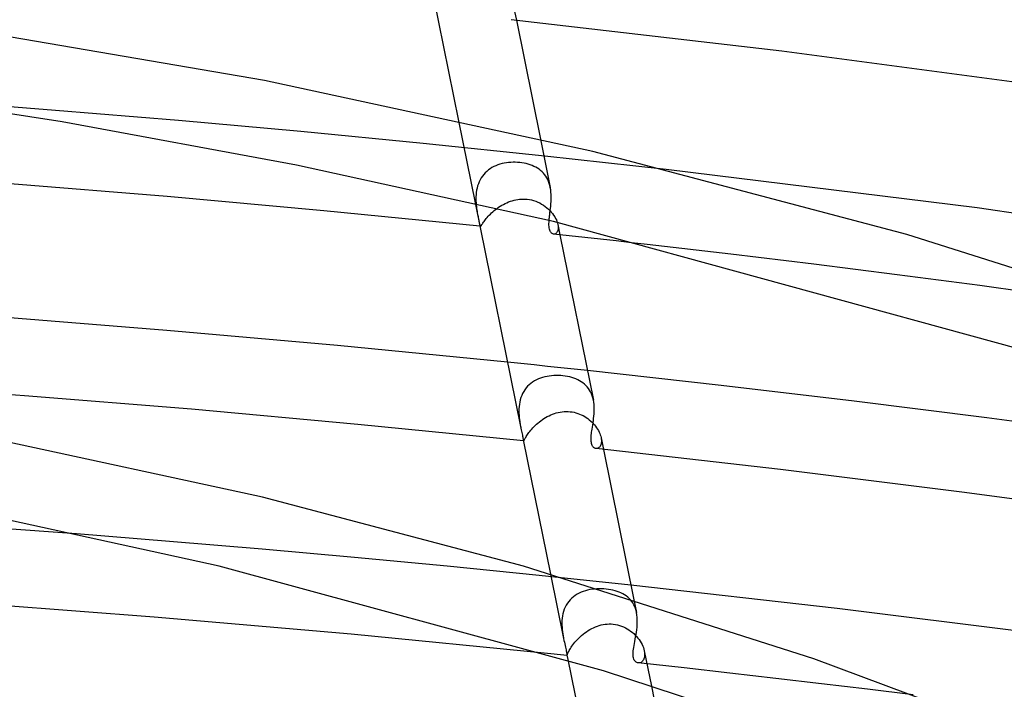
# Model space of a CAD drawing. Header units: millimetres. Extents: x -657 to 657, y -323 to 528.
# Tile 94 of 131: x 74 to 126, y 409 to 444. Entities that reach past the tile are written whole.
import ezdxf

# ---------------------------------------------------------------- set-up
doc = ezdxf.new("R2010")
doc.units = ezdxf.units.MM
doc.layers.add('HIDDEN', color=7, linetype='Continuous')
doc.layers.add('THICK', color=7, linetype='Continuous')

msp = doc.modelspace()

# ---------------------------------------------------------------- linework, layer by layer
at = {"layer": 'HIDDEN'}
for p, q in [((100.083, 444.844), (100.178, 444.38)), ((76.118, 439.674), (69.692, 440.164)), ((82.535, 439.141), (76.118, 439.674)), ((88.935, 438.564), (82.535, 439.141)), ((97.16, 439.132), (98.03, 434.84)), ((95.315, 437.946), (88.935, 438.564)), ((101.669, 437.286), (95.315, 437.946)), ((101.438, 438.166), (101.948, 435.65)), ((99.209, 436.829), (99.104, 436.788)), ((99.318, 436.864), (99.209, 436.829)), ((99.429, 436.894), (99.318, 436.864)), ((99.541, 436.919), (99.429, 436.894)), ((99.656, 436.938), (99.541, 436.919)), ((99.771, 436.952), (99.656, 436.938)), ((99.887, 436.961), (99.771, 436.952)), ((100.004, 436.965), (99.887, 436.961)), ((100.12, 436.965), (100.004, 436.965)), ((100.236, 436.959), (100.12, 436.965)), ((100.351, 436.95), (100.236, 436.959)), ((100.465, 436.935), (100.351, 436.95)), ((100.577, 436.916), (100.465, 436.935)), ((100.686, 436.893), (100.577, 436.916)), ((100.793, 436.864), (100.686, 436.893)), ((100.896, 436.832), (100.793, 436.864)), ((100.997, 436.795), (100.896, 436.832)), ((101.094, 436.753), (100.997, 436.795)), ((107.993, 436.585), (101.669, 437.286)), ((98.473, 436.332), (98.403, 436.244)), ((98.548, 436.415), (98.473, 436.332)), ((98.629, 436.492), (98.548, 436.415)), ((98.715, 436.563), (98.629, 436.492)), ((98.806, 436.629), (98.715, 436.563)), ((98.902, 436.688), (98.806, 436.629)), ((99.001, 436.741), (98.902, 436.688)), ((99.104, 436.788), (99.001, 436.741)), ((101.186, 436.706), (101.094, 436.753)), ((101.275, 436.655), (101.186, 436.706)), ((101.359, 436.598), (101.275, 436.655)), ((101.439, 436.537), (101.359, 436.598)), ((101.514, 436.47), (101.439, 436.537)), ((101.584, 436.399), (101.514, 436.47)), ((101.649, 436.322), (101.584, 436.399)), ((101.709, 436.241), (101.649, 436.322)), ((98.191, 435.842), (98.154, 435.733)), ((98.233, 435.948), (98.191, 435.842)), ((98.283, 436.051), (98.233, 435.948)), ((98.339, 436.149), (98.283, 436.051)), ((98.403, 436.244), (98.339, 436.149)), ((101.763, 436.154), (101.709, 436.241)), ((101.811, 436.062), (101.763, 436.154)), ((101.854, 435.965), (101.811, 436.062)), ((101.891, 435.864), (101.854, 435.965)), ((101.922, 435.759), (101.891, 435.864)), ((98.073, 435.282), (98.067, 435.17)), ((98.085, 435.395), (98.073, 435.282)), ((98.102, 435.509), (98.085, 435.395)), ((98.125, 435.621), (98.102, 435.509)), ((98.154, 435.733), (98.125, 435.621)), ((101.947, 435.652), (101.922, 435.759)), ((101.968, 435.533), (101.947, 435.652)), ((101.982, 435.411), (101.968, 435.533)), ((101.991, 435.288), (101.982, 435.411)), ((101.995, 435.165), (101.991, 435.288)), ((98.067, 435.17), (98.065, 435.058)), ((98.065, 435.058), (98.067, 434.948)), ((98.067, 434.948), (98.073, 434.84)), ((98.073, 434.84), (98.082, 434.734)), ((99.415, 434.719), (99.501, 434.767)), ((99.501, 434.767), (99.589, 434.813)), ((99.589, 434.813), (99.679, 434.854)), ((99.679, 434.854), (99.77, 434.893)), ((99.77, 434.893), (99.863, 434.928)), ((99.863, 434.928), (99.958, 434.958)), ((99.958, 434.958), (100.054, 434.985)), ((100.054, 434.985), (100.15, 435.007)), ((100.15, 435.007), (100.247, 435.024)), ((100.247, 435.024), (100.345, 435.037)), ((100.345, 435.037), (100.444, 435.044)), ((100.444, 435.044), (100.542, 435.047)), ((100.542, 435.047), (100.641, 435.044)), ((100.641, 435.044), (100.739, 435.036)), ((100.739, 435.036), (100.853, 435.021)), ((100.853, 435.021), (100.966, 434.998)), ((100.966, 434.998), (101.076, 434.968)), ((101.076, 434.968), (101.185, 434.932)), ((101.185, 434.932), (101.29, 434.889)), ((101.29, 434.889), (101.393, 434.841)), ((101.393, 434.841), (101.492, 434.787)), ((101.492, 434.787), (101.587, 434.727)), ((101.97, 434.677), (101.981, 434.797)), ((101.981, 434.797), (101.989, 434.919)), ((101.989, 434.919), (101.994, 435.042)), ((101.994, 435.042), (101.995, 435.165)), ((98.082, 434.734), (98.093, 434.632)), ((98.093, 434.632), (98.103, 434.554)), ((98.103, 434.554), (98.114, 434.478)), ((98.114, 434.478), (98.125, 434.404)), ((98.125, 434.404), (98.137, 434.332)), ((98.137, 434.332), (98.15, 434.261)), ((98.15, 434.261), (98.163, 434.193)), ((98.761, 434.203), (98.821, 434.263)), ((98.821, 434.263), (98.884, 434.324)), ((98.884, 434.324), (98.951, 434.384)), ((98.951, 434.384), (99.021, 434.443)), ((99.021, 434.443), (99.094, 434.501)), ((99.094, 434.501), (99.17, 434.559)), ((99.17, 434.559), (99.249, 434.614)), ((99.249, 434.614), (99.331, 434.668)), ((99.331, 434.668), (99.415, 434.719)), ((101.587, 434.727), (101.678, 434.663)), ((101.678, 434.663), (101.765, 434.595)), ((101.765, 434.595), (101.847, 434.522)), ((101.847, 434.522), (101.924, 434.447)), ((101.91, 434.174), (101.917, 434.225)), ((101.917, 434.225), (101.93, 434.333)), ((101.924, 434.447), (101.995, 434.368)), ((101.93, 434.333), (101.944, 434.445)), ((101.944, 434.445), (101.957, 434.559)), ((101.957, 434.559), (101.97, 434.677)), ((101.995, 434.368), (102.061, 434.288)), ((102.061, 434.288), (102.121, 434.205)), ((98.163, 434.193), (98.176, 434.126)), ((98.176, 434.126), (98.188, 434.063)), ((98.188, 434.063), (98.2, 434.002)), ((98.2, 434.002), (98.212, 433.944)), ((98.212, 433.944), (98.223, 433.89)), ((98.223, 433.89), (98.233, 433.841)), ((98.233, 433.841), (98.242, 433.797)), ((98.242, 433.797), (98.25, 433.758)), ((98.25, 433.758), (98.257, 433.723)), ((98.257, 433.723), (98.264, 433.694)), ((98.364, 433.695), (98.382, 433.724)), ((98.382, 433.724), (98.404, 433.756)), ((98.404, 433.756), (98.428, 433.793)), ((98.428, 433.793), (98.457, 433.834)), ((98.457, 433.834), (98.488, 433.878)), ((98.488, 433.878), (98.524, 433.927)), ((98.524, 433.927), (98.564, 433.977)), ((98.564, 433.977), (98.607, 434.031)), ((98.607, 434.031), (98.654, 434.086)), ((98.654, 434.086), (98.706, 434.144)), ((98.706, 434.144), (98.761, 434.203)), ((101.885, 433.931), (101.889, 433.978)), ((101.889, 433.978), (101.894, 434.026)), ((101.894, 434.026), (101.899, 434.075)), ((101.899, 434.075), (101.905, 434.124)), ((101.905, 434.124), (101.91, 434.174)), ((102.121, 434.205), (102.175, 434.122)), ((102.175, 434.122), (102.222, 434.038)), ((102.222, 434.038), (102.262, 433.955)), ((102.262, 433.955), (102.295, 433.873)), ((102.295, 433.873), (102.321, 433.794)), ((102.321, 433.794), (102.34, 433.716)), ((102.34, 433.716), (102.352, 433.642)), ((102.34, 433.714), (102.449, 433.179)), ((98.264, 433.694), (98.271, 433.669)), ((98.271, 433.669), (98.277, 433.65)), ((98.277, 433.65), (98.283, 433.635)), ((98.283, 433.635), (98.289, 433.626)), ((98.289, 433.626), (98.296, 433.621)), ((98.296, 433.621), (98.303, 433.622)), ((98.303, 433.622), (98.312, 433.627)), ((98.312, 433.627), (98.322, 433.637)), ((98.322, 433.637), (98.334, 433.652)), ((98.334, 433.652), (98.348, 433.671)), ((98.348, 433.671), (98.364, 433.695)), ((102.147, 433.214), (102.114, 433.215)), ((102.18, 433.219), (102.147, 433.214)), ((102.212, 433.232), (102.18, 433.219)), ((102.243, 433.251), (102.212, 433.232)), ((102.271, 433.277), (102.243, 433.251)), ((102.296, 433.31), (102.271, 433.277)), ((102.318, 433.35), (102.296, 433.31)), ((102.336, 433.396), (102.318, 433.35)), ((102.349, 433.45), (102.336, 433.396)), ((102.356, 433.508), (102.349, 433.45)), ((102.352, 433.642), (102.357, 433.573)), ((102.357, 433.573), (102.356, 433.508)), ((111.361, 432.165), (107.006, 432.672)), ((115.709, 431.638), (111.361, 432.165)), ((120.045, 431.091), (115.709, 431.638)), ((124.37, 430.524), (120.045, 431.091)), ((128.678, 429.938), (124.37, 430.524)), ((100.411, 426.458), (99.715, 426.529)), ((101.107, 426.385), (100.411, 426.458)), ((101.802, 426.312), (101.107, 426.385)), ((102.497, 426.239), (101.802, 426.312)), ((103.191, 426.165), (102.497, 426.239)), ((103.886, 426.091), (103.191, 426.165)), ((101.026, 425.491), (100.933, 425.424)), ((101.122, 425.552), (101.026, 425.491)), ((101.224, 425.606), (101.122, 425.552)), ((101.328, 425.655), (101.224, 425.606)), ((101.436, 425.696), (101.328, 425.655)), ((101.547, 425.732), (101.436, 425.696)), ((101.66, 425.763), (101.547, 425.732)), ((101.776, 425.787), (101.66, 425.763)), ((101.893, 425.807), (101.776, 425.787)), ((102.011, 425.821), (101.893, 425.807)), ((102.131, 425.83), (102.011, 425.821)), ((102.25, 425.834), (102.131, 425.83)), ((102.37, 425.833), (102.25, 425.834)), ((102.489, 425.828), (102.37, 425.833)), ((102.608, 425.818), (102.489, 425.828)), ((102.727, 425.802), (102.608, 425.818)), ((102.844, 425.782), (102.727, 425.802)), ((102.958, 425.758), (102.844, 425.782)), ((103.069, 425.728), (102.958, 425.758)), ((103.177, 425.694), (103.069, 425.728)), ((103.281, 425.655), (103.177, 425.694)), ((103.38, 425.611), (103.281, 425.655)), ((103.475, 425.562), (103.38, 425.611)), ((103.566, 425.508), (103.475, 425.562)), ((103.652, 425.449), (103.566, 425.508)), ((100.558, 424.997), (100.502, 424.895)), ((100.62, 425.094), (100.558, 424.997)), ((100.69, 425.186), (100.62, 425.094)), ((100.765, 425.272), (100.69, 425.186)), ((100.847, 425.351), (100.765, 425.272)), ((100.933, 425.424), (100.847, 425.351)), ((103.733, 425.384), (103.652, 425.449)), ((103.808, 425.313), (103.733, 425.384)), ((103.878, 425.237), (103.808, 425.313)), ((103.942, 425.155), (103.878, 425.237)), ((104.001, 425.068), (103.942, 425.155)), ((104.053, 424.976), (104.001, 425.068)), ((104.098, 424.878), (104.053, 424.976)), ((100.379, 424.565), (100.353, 424.45)), ((100.413, 424.679), (100.379, 424.565)), ((100.454, 424.789), (100.413, 424.679)), ((100.502, 424.895), (100.454, 424.789)), ((104.138, 424.774), (104.098, 424.878)), ((104.171, 424.666), (104.138, 424.774)), ((104.197, 424.554), (104.171, 424.666)), ((100.31, 424.101), (100.308, 423.984)), ((100.308, 423.984), (100.309, 423.87)), ((100.319, 424.218), (100.31, 424.101)), ((100.332, 424.334), (100.319, 424.218)), ((100.353, 424.45), (100.332, 424.334)), ((102.567, 423.94), (102.672, 423.95)), ((102.672, 423.95), (102.778, 423.954)), ((102.778, 423.954), (102.883, 423.952)), ((102.883, 423.952), (102.988, 423.944)), ((100.309, 423.87), (100.315, 423.756)), ((100.315, 423.756), (100.325, 423.646)), ((100.325, 423.646), (100.337, 423.538)), ((100.337, 423.538), (100.351, 423.432)), ((101.376, 423.413), (101.454, 423.472)), ((101.454, 423.472), (101.535, 423.529)), ((101.535, 423.529), (101.617, 423.584)), ((101.617, 423.584), (101.703, 423.636)), ((101.703, 423.636), (101.79, 423.685)), ((101.79, 423.685), (101.88, 423.731)), ((101.88, 423.731), (101.972, 423.773)), ((101.972, 423.773), (102.066, 423.812)), ((102.066, 423.812), (102.162, 423.847)), ((102.162, 423.847), (102.261, 423.877)), ((102.261, 423.877), (102.361, 423.903)), ((102.361, 423.903), (102.463, 423.924)), ((102.463, 423.924), (102.567, 423.94)), ((102.988, 423.944), (103.088, 423.931)), ((103.088, 423.931), (103.187, 423.912)), ((103.187, 423.912), (103.284, 423.887)), ((103.284, 423.887), (103.38, 423.857)), ((103.38, 423.857), (103.474, 423.823)), ((103.474, 423.823), (103.565, 423.783)), ((103.565, 423.783), (103.654, 423.739)), ((103.654, 423.739), (103.741, 423.69)), ((103.741, 423.69), (103.825, 423.637)), ((103.825, 423.637), (103.905, 423.581)), ((103.905, 423.581), (103.982, 423.521)), ((103.982, 423.521), (104.056, 423.458)), ((104.056, 423.458), (104.126, 423.392)), ((100.351, 423.432), (100.361, 423.371)), ((100.361, 423.371), (100.371, 423.311)), ((100.371, 423.311), (100.381, 423.252)), ((100.381, 423.252), (100.392, 423.194)), ((100.392, 423.194), (100.403, 423.137)), ((100.403, 423.137), (100.414, 423.081)), ((100.873, 422.913), (100.923, 422.974)), ((100.923, 422.974), (100.977, 423.036)), ((100.977, 423.036), (101.034, 423.099)), ((101.034, 423.099), (101.095, 423.162)), ((101.095, 423.162), (101.16, 423.226)), ((101.16, 423.226), (101.229, 423.289)), ((101.229, 423.289), (101.301, 423.352)), ((101.301, 423.352), (101.376, 423.413)), ((104.126, 423.392), (104.192, 423.324)), ((104.192, 423.324), (104.254, 423.253)), ((104.254, 423.253), (104.312, 423.181)), ((104.312, 423.181), (104.365, 423.107)), ((104.365, 423.107), (104.413, 423.033)), ((104.413, 423.033), (104.457, 422.957)), ((104.457, 422.957), (104.495, 422.882)), ((100.539, 422.468), (100.542, 422.455)), ((100.542, 422.455), (100.544, 422.444)), ((100.544, 422.444), (100.547, 422.435)), ((100.547, 422.435), (100.55, 422.428)), ((100.55, 422.428), (100.552, 422.424)), ((100.552, 422.424), (100.556, 422.422)), ((100.556, 422.422), (100.561, 422.423)), ((100.561, 422.423), (100.567, 422.429)), ((100.567, 422.429), (100.574, 422.44)), ((100.574, 422.44), (100.583, 422.456)), ((100.583, 422.456), (100.594, 422.477)), ((100.594, 422.477), (100.607, 422.502)), ((100.607, 422.502), (100.623, 422.532)), ((100.623, 422.532), (100.641, 422.566)), ((100.641, 422.566), (100.663, 422.605)), ((100.663, 422.605), (100.689, 422.648)), ((100.689, 422.648), (100.718, 422.695)), ((100.718, 422.695), (100.751, 422.745)), ((100.751, 422.745), (100.787, 422.798)), ((100.787, 422.798), (100.828, 422.854)), ((100.828, 422.854), (100.873, 422.913)), ((104.495, 422.882), (104.528, 422.807)), ((104.528, 422.807), (104.556, 422.733)), ((104.556, 422.733), (104.578, 422.661)), ((104.578, 422.661), (104.595, 422.59)), ((104.595, 422.59), (104.608, 422.517)), ((104.596, 422.587), (104.72, 421.978)), ((104.608, 422.517), (104.614, 422.448)), ((104.614, 422.448), (104.614, 422.383)), ((104.36, 422.019), (104.326, 422.021)), ((104.393, 422.023), (104.36, 422.019)), ((104.426, 422.033), (104.393, 422.023)), ((104.458, 422.049), (104.426, 422.033)), ((104.488, 422.071), (104.458, 422.049)), ((104.517, 422.098), (104.488, 422.071)), ((104.542, 422.132), (104.517, 422.098)), ((104.565, 422.171), (104.542, 422.132)), ((104.584, 422.216), (104.565, 422.171)), ((104.599, 422.267), (104.584, 422.216)), ((104.609, 422.323), (104.599, 422.267)), ((104.614, 422.383), (104.609, 422.323)), ((82.064, 417.173), (77.217, 417.56)), ((86.904, 416.763), (82.064, 417.173)), ((91.735, 416.329), (86.904, 416.763)), ((96.556, 415.872), (91.735, 416.329)), ((101.364, 415.393), (96.556, 415.872)), ((106.157, 414.89), (101.364, 415.393)), ((101.958, 415.469), (102.641, 412.099)), ((104.498, 414.7), (104.375, 414.696)), ((104.621, 414.699), (104.498, 414.7)), ((104.744, 414.693), (104.621, 414.699)), ((103.067, 414.21), (102.985, 414.128)), ((103.154, 414.285), (103.067, 414.21)), ((103.247, 414.353), (103.154, 414.285)), ((103.345, 414.415), (103.247, 414.353)), ((103.448, 414.471), (103.345, 414.415)), ((103.554, 414.52), (103.448, 414.471)), ((103.664, 414.562), (103.554, 414.52)), ((103.777, 414.599), (103.664, 414.562)), ((103.893, 414.629), (103.777, 414.599)), ((104.011, 414.654), (103.893, 414.629)), ((104.131, 414.673), (104.011, 414.654)), ((104.253, 414.687), (104.131, 414.673)), ((104.375, 414.696), (104.253, 414.687)), ((104.866, 414.682), (104.744, 414.693)), ((104.984, 414.667), (104.866, 414.682)), ((105.101, 414.648), (104.984, 414.667)), ((105.215, 414.624), (105.101, 414.648)), ((105.326, 414.595), (105.215, 414.624)), ((105.433, 414.562), (105.326, 414.595)), ((105.536, 414.525), (105.433, 414.562)), ((105.636, 414.482), (105.536, 414.525)), ((105.73, 414.435), (105.636, 414.482)), ((105.82, 414.383), (105.73, 414.435)), ((105.906, 414.325), (105.82, 414.383)), ((105.986, 414.263), (105.906, 414.325)), ((106.061, 414.195), (105.986, 414.263)), ((106.13, 414.121), (106.061, 414.195)), ((102.724, 413.739), (102.678, 413.629)), ((102.778, 413.844), (102.724, 413.739)), ((102.84, 413.944), (102.778, 413.844)), ((102.909, 414.039), (102.84, 413.944)), ((102.985, 414.128), (102.909, 414.039)), ((106.194, 414.042), (106.13, 414.121)), ((106.252, 413.958), (106.194, 414.042)), ((106.304, 413.867), (106.252, 413.958)), ((106.35, 413.771), (106.304, 413.867)), ((106.311, 414.13), (106.448, 413.453)), ((106.389, 413.67), (106.35, 413.771)), ((106.422, 413.565), (106.389, 413.67)), ((102.567, 413.16), (102.556, 413.04)), ((102.584, 413.28), (102.567, 413.16)), ((102.607, 413.398), (102.584, 413.28)), ((102.639, 413.515), (102.607, 413.398)), ((102.678, 413.629), (102.639, 413.515)), ((106.448, 413.455), (106.422, 413.565)), ((106.468, 413.333), (106.448, 413.455)), ((106.482, 413.207), (106.468, 413.333)), ((106.489, 413.08), (106.482, 413.207)), ((102.556, 413.04), (102.552, 412.919)), ((102.552, 412.919), (102.552, 412.8)), ((102.552, 412.8), (102.558, 412.682)), ((102.558, 412.682), (102.568, 412.566)), ((104.108, 412.62), (104.204, 412.668)), ((104.204, 412.668), (104.302, 412.711)), ((104.302, 412.711), (104.402, 412.749)), ((104.402, 412.749), (104.503, 412.782)), ((104.503, 412.782), (104.606, 412.81)), ((104.606, 412.81), (104.71, 412.833)), ((104.71, 412.833), (104.814, 412.849)), ((104.814, 412.849), (104.919, 412.86)), ((104.919, 412.86), (105.025, 412.865)), ((105.025, 412.865), (105.131, 412.863)), ((105.131, 412.863), (105.236, 412.855)), ((105.236, 412.855), (105.345, 412.84)), ((105.345, 412.84), (105.453, 412.818)), ((105.453, 412.818), (105.56, 412.789)), ((105.56, 412.789), (105.664, 412.754)), ((105.664, 412.754), (105.765, 412.713)), ((105.765, 412.713), (105.864, 412.666)), ((105.864, 412.666), (105.96, 412.614)), ((106.459, 412.561), (106.474, 412.691)), ((106.474, 412.691), (106.484, 412.821)), ((106.484, 412.821), (106.489, 412.951)), ((106.489, 412.951), (106.489, 413.08)), ((102.568, 412.566), (102.581, 412.452)), ((102.581, 412.452), (102.597, 412.341)), ((102.597, 412.341), (102.616, 412.232)), ((102.616, 412.232), (102.62, 412.21)), ((102.62, 412.21), (102.624, 412.187)), ((102.624, 412.187), (102.628, 412.165)), ((102.628, 412.165), (102.632, 412.143)), ((102.632, 412.143), (102.637, 412.121)), ((103.43, 412.126), (103.504, 412.196)), ((103.504, 412.196), (103.581, 412.264)), ((103.581, 412.264), (103.661, 412.33)), ((103.661, 412.33), (103.745, 412.394)), ((103.745, 412.394), (103.832, 412.456)), ((103.832, 412.456), (103.922, 412.514)), ((103.922, 412.514), (104.014, 412.569)), ((104.014, 412.569), (104.108, 412.62)), ((105.96, 412.614), (106.052, 412.557)), ((106.052, 412.557), (106.141, 412.495)), ((106.141, 412.495), (106.226, 412.428)), ((106.226, 412.428), (106.306, 412.358)), ((106.306, 412.358), (106.383, 412.285)), ((106.378, 412.066), (106.4, 412.186)), ((106.383, 412.285), (106.454, 412.208)), ((106.4, 412.186), (106.422, 412.308)), ((106.422, 412.308), (106.442, 412.433)), ((106.442, 412.433), (106.459, 412.561)), ((106.454, 412.208), (106.521, 412.129)), ((106.521, 412.129), (106.583, 412.047)), ((102.637, 412.121), (102.641, 412.099)), ((102.641, 412.099), (102.661, 412.003)), ((102.661, 412.003), (102.682, 411.91)), ((102.682, 411.91), (102.702, 411.822)), ((102.702, 411.822), (102.721, 411.737)), ((102.721, 411.737), (102.739, 411.658)), ((102.739, 411.658), (102.755, 411.585)), ((102.994, 411.587), (103.033, 411.647)), ((103.033, 411.647), (103.076, 411.711)), ((103.076, 411.711), (103.123, 411.777)), ((103.123, 411.777), (103.175, 411.845)), ((103.175, 411.845), (103.232, 411.914)), ((103.232, 411.914), (103.294, 411.985)), ((103.294, 411.985), (103.36, 412.056)), ((103.36, 412.056), (103.43, 412.126)), ((106.286, 411.545), (106.3, 411.639)), ((106.3, 411.639), (106.316, 411.736)), ((106.316, 411.736), (106.334, 411.837)), ((106.334, 411.837), (106.356, 411.95)), ((106.356, 411.95), (106.378, 412.066)), ((106.583, 412.047), (106.64, 411.964)), ((106.64, 411.964), (106.69, 411.88)), ((106.69, 411.88), (106.735, 411.796)), ((106.735, 411.796), (106.773, 411.711)), ((106.773, 411.711), (106.806, 411.627)), ((106.806, 411.627), (106.832, 411.544)), ((101.97, 411.31), (101.8, 411.328)), ((102.14, 411.292), (101.97, 411.31)), ((102.31, 411.275), (102.14, 411.292)), ((102.48, 411.257), (102.31, 411.275)), ((102.65, 411.239), (102.48, 411.257)), ((102.821, 411.222), (102.65, 411.239)), ((102.755, 411.585), (102.77, 411.519)), ((102.77, 411.519), (102.782, 411.458)), ((102.782, 411.458), (102.792, 411.404)), ((102.792, 411.404), (102.8, 411.357)), ((102.8, 411.357), (102.806, 411.317)), ((102.806, 411.317), (102.811, 411.284)), ((102.811, 411.284), (102.814, 411.258)), ((102.814, 411.258), (102.816, 411.24)), ((102.816, 411.24), (102.818, 411.228)), ((102.818, 411.228), (102.818, 411.226)), ((102.818, 411.228), (102.864, 411)), ((102.818, 411.226), (102.818, 411.225)), ((102.818, 411.225), (102.819, 411.224)), ((102.819, 411.224), (102.819, 411.223)), ((102.819, 411.223), (102.82, 411.222)), ((102.82, 411.222), (102.822, 411.223)), ((102.82, 411.222), (102.82, 411.222)), ((102.822, 411.223), (102.826, 411.23)), ((102.826, 411.23), (102.83, 411.242)), ((102.83, 411.242), (102.836, 411.26)), ((102.836, 411.26), (102.845, 411.284)), ((102.845, 411.284), (102.856, 411.312)), ((102.856, 411.312), (102.87, 411.346)), ((102.87, 411.346), (102.887, 411.385)), ((102.887, 411.385), (102.908, 411.429)), ((102.908, 411.429), (102.932, 411.477)), ((102.932, 411.477), (102.961, 411.53)), ((102.961, 411.53), (102.994, 411.587)), ((106.268, 411.292), (106.27, 411.371)), ((106.271, 411.218), (106.268, 411.292)), ((106.27, 411.371), (106.276, 411.456)), ((106.278, 411.15), (106.271, 411.218)), ((106.276, 411.456), (106.286, 411.545)), ((106.291, 411.088), (106.278, 411.15)), ((106.832, 411.544), (106.851, 411.464)), ((106.851, 411.101), (106.833, 411.045)), ((106.851, 411.464), (106.865, 411.383)), ((106.851, 411.463), (107.225, 409.621)), ((106.864, 411.164), (106.851, 411.101)), ((106.871, 411.232), (106.864, 411.164)), ((106.865, 411.383), (106.871, 411.306)), ((106.871, 411.306), (106.871, 411.232)), ((106.308, 411.031), (106.291, 411.088)), ((106.331, 410.981), (106.308, 411.031)), ((106.357, 410.938), (106.331, 410.981)), ((106.387, 410.902), (106.357, 410.938)), ((106.42, 410.873), (106.387, 410.902)), ((106.455, 410.852), (106.42, 410.873)), ((106.492, 410.836), (106.455, 410.852)), ((106.53, 410.828), (106.492, 410.836)), ((106.568, 410.825), (106.53, 410.828)), ((108.932, 410.564), (106.538, 410.827)), ((106.607, 410.829), (106.568, 410.825)), ((106.646, 410.84), (106.607, 410.829)), ((106.683, 410.858), (106.646, 410.84)), ((106.719, 410.882), (106.683, 410.858)), ((106.753, 410.913), (106.719, 410.882)), ((106.784, 410.95), (106.753, 410.913)), ((106.811, 410.994), (106.784, 410.95)), ((106.833, 411.045), (106.811, 410.994)), ((111.325, 410.296), (108.932, 410.564)), ((113.717, 410.022), (111.325, 410.296)), ((116.107, 409.741), (113.717, 410.022)), ((118.495, 409.455), (116.107, 409.741)), ((120.879, 409.163), (118.495, 409.455))]:
    msp.add_line(p, q, dxfattribs=at)
at = {"layer": 'THICK'}
for p, q in [((93.478, 457.294), (97.16, 439.132)), ((87.022, 441.229), (69.227, 444.28)), ((114.037, 442.762), (99.904, 444.41)), ((100.178, 444.38), (101.438, 438.166)), ((128.053, 440.899), (114.037, 442.762)), ((76.469, 439.075), (63.95, 441)), ((104.175, 437.52), (87.022, 441.229)), ((88.703, 436.821), (76.469, 439.075)), ((120.555, 433.202), (104.175, 437.52)), ((102.106, 433.878), (88.703, 436.821)), ((124.217, 434.58), (107.993, 436.585)), ((81.956, 435.176), (73.758, 435.847)), ((90.131, 434.435), (81.956, 435.176)), ((98.03, 434.84), (100.414, 423.082)), ((98.277, 433.623), (90.131, 434.435)), ((140.307, 432.294), (124.217, 434.58)), ((101.877, 433.766), (101.88, 433.847)), ((101.877, 433.688), (101.877, 433.766)), ((101.88, 433.847), (101.885, 433.931)), ((126.497, 427.187), (102.106, 433.878)), ((101.881, 433.615), (101.877, 433.688)), ((101.889, 433.545), (101.881, 433.615)), ((101.901, 433.482), (101.889, 433.545)), ((101.917, 433.425), (101.901, 433.482)), ((101.937, 433.375), (101.917, 433.425)), ((101.96, 433.331), (101.937, 433.375)), ((101.986, 433.294), (101.96, 433.331)), ((102.016, 433.263), (101.986, 433.294)), ((102.047, 433.24), (102.016, 433.263)), ((102.08, 433.224), (102.047, 433.24)), ((102.114, 433.215), (102.08, 433.224)), ((102.935, 433.126), (102.12, 433.215)), ((138.708, 427.407), (120.555, 433.202)), ((102.449, 433.179), (104.197, 424.553)), ((103.75, 433.037), (102.935, 433.126)), ((104.564, 432.946), (103.75, 433.037)), ((105.378, 432.856), (104.564, 432.946)), ((106.192, 432.764), (105.378, 432.856)), ((107.006, 432.672), (106.192, 432.764)), ((81.937, 428.19), (73.002, 428.898)), ((90.846, 427.4), (81.937, 428.19)), ((99.715, 426.529), (90.846, 427.4)), ((110.862, 425.316), (103.886, 426.091)), ((74.506, 424.774), (65.77, 425.402)), ((117.803, 424.492), (110.862, 425.316)), ((83.214, 424.068), (74.506, 424.774)), ((104.217, 424.439), (104.197, 424.554)), ((124.729, 423.616), (117.803, 424.492)), ((91.896, 423.284), (83.214, 424.068)), ((104.231, 424.321), (104.217, 424.439)), ((104.239, 424.199), (104.231, 424.321)), ((104.233, 423.833), (104.24, 423.955)), ((104.242, 424.077), (104.239, 424.199)), ((104.24, 423.955), (104.242, 424.077)), ((104.179, 423.359), (104.195, 423.475)), ((104.195, 423.475), (104.21, 423.593)), ((104.21, 423.593), (104.223, 423.713)), ((104.223, 423.713), (104.233, 423.833)), ((131.635, 422.689), (124.729, 423.616)), ((100.548, 422.422), (91.896, 423.284)), ((100.414, 423.081), (100.431, 423.002)), ((100.431, 423.002), (100.447, 422.926)), ((100.447, 422.926), (100.462, 422.853)), ((104.105, 422.874), (104.116, 422.951)), ((104.116, 422.951), (104.128, 423.031)), ((104.128, 423.031), (104.145, 423.137)), ((104.145, 423.137), (104.162, 423.246)), ((104.162, 423.246), (104.179, 423.359)), ((86.921, 419.477), (72.645, 422.565)), ((100.462, 422.853), (100.477, 422.785)), ((100.477, 422.785), (100.49, 422.722)), ((100.49, 422.722), (100.501, 422.665)), ((100.501, 422.665), (100.511, 422.614)), ((100.511, 422.614), (100.52, 422.568)), ((100.52, 422.568), (100.527, 422.529)), ((100.527, 422.529), (100.533, 422.496)), ((100.533, 422.496), (100.539, 422.468)), ((100.539, 422.469), (101.958, 415.469)), ((104.076, 422.514), (104.077, 422.582)), ((104.077, 422.449), (104.076, 422.514)), ((104.077, 422.582), (104.081, 422.652)), ((104.082, 422.387), (104.077, 422.449)), ((104.081, 422.652), (104.087, 422.724)), ((104.087, 422.724), (104.095, 422.798)), ((104.095, 422.798), (104.105, 422.874)), ((104.09, 422.329), (104.082, 422.387)), ((104.101, 422.276), (104.09, 422.329)), ((104.116, 422.227), (104.101, 422.276)), ((104.134, 422.184), (104.116, 422.227)), ((104.155, 422.145), (104.134, 422.184)), ((104.178, 422.111), (104.155, 422.145)), ((104.204, 422.083), (104.178, 422.111)), ((104.233, 422.059), (104.204, 422.083)), ((104.263, 422.041), (104.233, 422.059)), ((104.294, 422.028), (104.263, 422.041)), ((104.326, 422.021), (104.294, 422.028)), ((113.966, 420.926), (104.332, 422.02)), ((104.72, 421.978), (106.311, 414.13)), ((123.562, 419.734), (113.966, 420.926)), ((100.555, 415.882), (86.921, 419.477)), ((133.095, 418.448), (123.562, 419.734)), ((77.217, 417.56), (71.282, 418.001)), ((84.666, 415.883), (73.773, 418.267)), ((104.72, 410.418), (84.666, 415.883)), ((115.7, 411.047), (100.555, 415.882)), ((116.921, 413.673), (106.157, 414.89)), ((81.274, 413.225), (70.957, 414.014)), ((127.627, 412.338), (116.921, 413.673)), ((91.557, 412.33), (81.274, 413.225)), ((101.8, 411.328), (91.557, 412.33)), ((102.864, 411), (104.875, 401.08)), ((124.787, 407.657), (115.7, 411.047)), ((115.3, 406.946), (104.72, 410.418)), ((107.225, 409.621), (108.699, 402.351))]:
    msp.add_line(p, q, dxfattribs=at)

doc.saveas('drawing.dxf')
